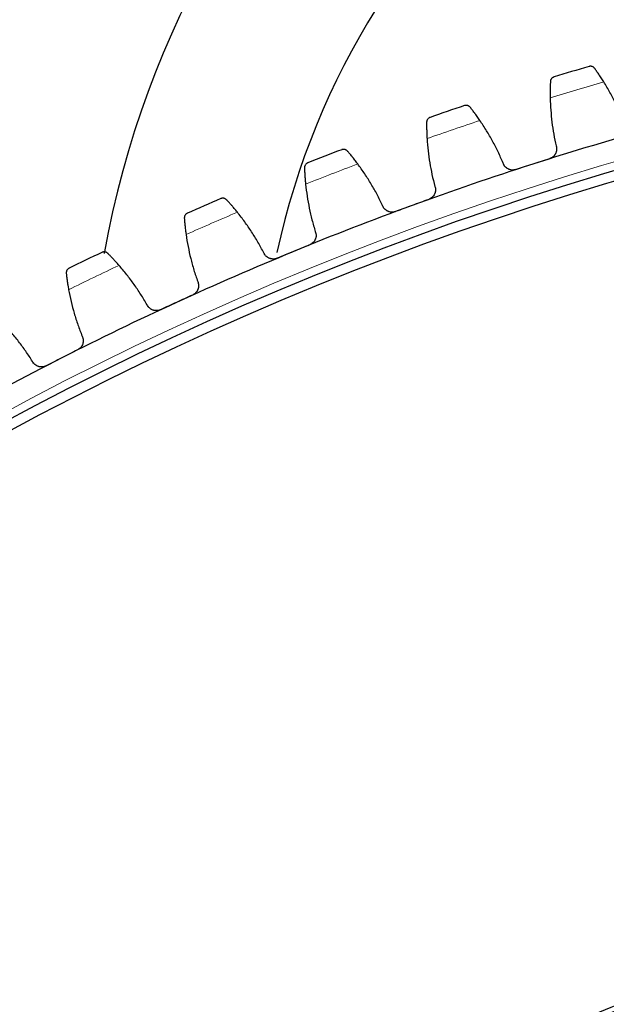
# Model space of a CAD drawing. Header units: inches. Extents: x 0 to 20790, y -12 to 14700.
# Tile 238 of 256: x 9749 to 9863, y 5046 to 5238. Entities that reach past the tile are written whole.
import ezdxf

# ---------------------------------------------------------------- set-up
doc = ezdxf.new("R2010")
doc.units = ezdxf.units.IN
doc.layers.add('1', color=7, linetype='Continuous', true_color=0xffffff)

msp = doc.modelspace()

# ---------------------------------------------------------------- linework, layer by layer
at = {"layer": '1', "color": 110, "linetype": 'Continuous', "lineweight": 13}
for radius in [616.6, 458.862]:
    msp.add_circle((10038.31, 4618.796), radius, dxfattribs=at)
at = {"layer": '1', "color": 2, "linetype": 'Continuous', "lineweight": 25}
for radius in [615, 613, 461, 460, 458.594]:
    msp.add_circle((10038.31, 4618.796), radius, dxfattribs=at)
for centre, radius, start, end in [((9563.51, 5388.796), 215, 276.87482, 112.99341), ((9945.41, 5160.896), 183, 90, 169.97625), ((9945.41, 5160.896), 150, 90, 167.65875), ((10038.31, 4618.796), 636, 106.303279, 106.945129), ((10038.31, 4618.796), 636, 108.596272, 109.238123), ((10038.31, 4618.796), 621, 105.477707, 107.770701), ((10038.31, 4618.796), 636, 110.889266, 111.531116), ((10038.31, 4618.796), 621, 107.770701, 110.063694), ((10038.31, 4618.796), 636, 113.182259, 113.82411), ((10038.31, 4618.796), 621, 110.063694, 112.356688), ((10038.31, 4618.796), 621, 112.356688, 114.649682), ((10038.31, 4618.796), 636, 115.475253, 116.117104), ((10038.31, 4618.796), 621, 114.649682, 116.942675), ((10038.31, 4618.796), 621, 116.942675, 119.235669)]:
    msp.add_arc(centre, radius, start, end, dxfattribs=at)
at = {"layer": '1', "color": 110, "linetype": 'Continuous', "lineweight": 13}
for start, end in [(106.129843, 107.118564), (108.422837, 109.411558), (110.71583, 111.704552), (113.008824, 113.997545), (115.301818, 116.290539)]:
    msp.add_arc((10038.31, 4618.796), 632.294, start, end, dxfattribs=at)
at = {"layer": '1', "color": 2, "linetype": 'Continuous', "lineweight": 25}
for points, knots in [([(9860.861, 5228.85), (9860.825, 5228.899), (9860.787, 5228.943), (9860.705, 5229.021), (9860.663, 5229.056), (9860.575, 5229.117), (9860.529, 5229.143), (9860.436, 5229.187), (9860.389, 5229.205), (9860.293, 5229.234), (9860.244, 5229.245), (9860.148, 5229.259), (9860.1, 5229.263), (9860.004, 5229.263), (9859.957, 5229.259), (9859.886, 5229.249), (9859.851, 5229.243), (9859.811, 5229.233), (9859.791, 5229.228), (9859.782, 5229.226), (9859.777, 5229.224), (9859.774, 5229.223), (9859.771, 5229.222)], [0, 0, 0, 0, 0.125, 0.125, 0.25, 0.25, 0.375, 0.375, 0.5, 0.5, 0.625, 0.625, 0.75, 0.75, 0.875, 0.875, 0.9375, 0.96875, 0.984375, 0.9921875, 0.9921875, 1, 1, 1, 1]), ([(9862.649, 5226.2), (9862.561, 5226.34), (9862.475, 5226.477), (9862.303, 5226.744), (9862.134, 5227.006), (9861.97, 5227.254), (9861.848, 5227.436), (9861.808, 5227.496), (9861.748, 5227.585), (9861.728, 5227.614), (9861.689, 5227.672), (9861.669, 5227.701), (9861.573, 5227.842), (9861.423, 5228.059), (9861.285, 5228.256), (9861.153, 5228.444), (9861.09, 5228.532), (9861.015, 5228.637), (9861, 5228.658), (9860.971, 5228.698), (9860.928, 5228.758), (9860.887, 5228.814), (9860.861, 5228.85)], [0, 0, 0, 0, 0.125, 0.125, 0.25, 0.375, 0.375, 0.4375, 0.4375, 0.46875, 0.46875, 0.5, 0.5, 0.625, 0.75, 0.75, 0.875, 0.875, 0.90625, 0.90625, 0.9375, 1, 1, 1, 1]), ([(9852.237, 5226.275), (9852.232, 5226.186), (9852.228, 5226.091), (9852.22, 5225.887), (9852.211, 5225.671), (9852.204, 5225.43), (9852.2, 5225.272), (9852.199, 5225.24), (9852.197, 5225.175), (9852.196, 5225.142), (9852.194, 5225.042), (9852.193, 5224.975), (9852.189, 5224.769), (9852.187, 5224.628), (9852.184, 5224.339), (9852.184, 5224.19), (9852.184, 5223.961), (9852.184, 5223.883), (9852.185, 5223.766), (9852.185, 5223.726), (9852.186, 5223.647), (9852.186, 5223.607), (9852.188, 5223.407), (9852.191, 5223.244), (9852.194, 5223.079)], [0, 0, 0, 0, 0.125, 0.125, 0.25, 0.375, 0.375, 0.40625, 0.40625, 0.4375, 0.4375, 0.5, 0.5, 0.625, 0.625, 0.75, 0.75, 0.8125, 0.8125, 0.84375, 0.84375, 0.875, 0.875, 1, 1, 1, 1]), ([(9852.944, 5227.184), (9852.943, 5227.184), (9852.941, 5227.183), (9852.938, 5227.182), (9852.937, 5227.182), (9852.933, 5227.181), (9852.924, 5227.178), (9852.905, 5227.171), (9852.866, 5227.157), (9852.833, 5227.143), (9852.769, 5227.113), (9852.727, 5227.09), (9852.608, 5227.012), (9852.535, 5226.948), (9852.439, 5226.834), (9852.409, 5226.793), (9852.369, 5226.727), (9852.356, 5226.704), (9852.332, 5226.657), (9852.321, 5226.633), (9852.29, 5226.558), (9852.273, 5226.505), (9852.248, 5226.394), (9852.24, 5226.336), (9852.237, 5226.275)], [0, 0, 0, 0, 0.0039062, 0.0039062, 0.0078125, 0.0078125, 0.015625, 0.03125, 0.0625, 0.125, 0.125, 0.25, 0.25, 0.5, 0.5, 0.625, 0.625, 0.6875, 0.6875, 0.75, 0.75, 0.875, 0.875, 1, 1, 1, 1]), ([(9836.595, 5221.262), (9836.557, 5221.31), (9836.517, 5221.352), (9836.433, 5221.427), (9836.389, 5221.46), (9836.298, 5221.517), (9836.252, 5221.541), (9836.157, 5221.582), (9836.109, 5221.598), (9836.012, 5221.623), (9835.963, 5221.632), (9835.866, 5221.642), (9835.818, 5221.644), (9835.723, 5221.64), (9835.675, 5221.635), (9835.605, 5221.622), (9835.571, 5221.614), (9835.531, 5221.603), (9835.511, 5221.597), (9835.502, 5221.594), (9835.497, 5221.592), (9835.494, 5221.591), (9835.491, 5221.59)], [0, 0, 0, 0, 0.125, 0.125, 0.25, 0.25, 0.375, 0.375, 0.5, 0.5, 0.625, 0.625, 0.75, 0.75, 0.875, 0.875, 0.9375, 0.96875, 0.984375, 0.9921875, 0.9921875, 1, 1, 1, 1]), ([(9838.488, 5218.686), (9838.395, 5218.822), (9838.302, 5218.955), (9838.121, 5219.216), (9837.941, 5219.47), (9837.767, 5219.712), (9837.638, 5219.889), (9837.595, 5219.947), (9837.532, 5220.033), (9837.511, 5220.062), (9837.469, 5220.118), (9837.449, 5220.146), (9837.346, 5220.283), (9837.189, 5220.494), (9837.043, 5220.685), (9836.903, 5220.867), (9836.836, 5220.954), (9836.757, 5221.055), (9836.741, 5221.075), (9836.711, 5221.115), (9836.665, 5221.173), (9836.623, 5221.227), (9836.595, 5221.262)], [0, 0, 0, 0, 0.125, 0.125, 0.25, 0.375, 0.375, 0.4375, 0.4375, 0.46875, 0.46875, 0.5, 0.5, 0.625, 0.75, 0.75, 0.875, 0.875, 0.90625, 0.90625, 0.9375, 1, 1, 1, 1]), ([(9828.081, 5218.344), (9828.08, 5218.255), (9828.08, 5218.16), (9828.079, 5217.956), (9828.08, 5217.739), (9828.082, 5217.498), (9828.084, 5217.34), (9828.084, 5217.308), (9828.085, 5217.243), (9828.086, 5217.21), (9828.088, 5217.11), (9828.089, 5217.043), (9828.093, 5216.837), (9828.097, 5216.697), (9828.106, 5216.407), (9828.111, 5216.258), (9828.121, 5216.029), (9828.124, 5215.952), (9828.129, 5215.835), (9828.131, 5215.795), (9828.135, 5215.716), (9828.137, 5215.676), (9828.147, 5215.476), (9828.156, 5215.313), (9828.166, 5215.148)], [0, 0, 0, 0, 0.125, 0.125, 0.25, 0.375, 0.375, 0.40625, 0.40625, 0.4375, 0.4375, 0.5, 0.5, 0.625, 0.625, 0.75, 0.75, 0.8125, 0.8125, 0.84375, 0.84375, 0.875, 0.875, 1, 1, 1, 1]), ([(9828.751, 5219.281), (9828.75, 5219.28), (9828.748, 5219.28), (9828.746, 5219.279), (9828.744, 5219.278), (9828.74, 5219.277), (9828.732, 5219.274), (9828.712, 5219.266), (9828.674, 5219.25), (9828.642, 5219.235), (9828.579, 5219.203), (9828.538, 5219.178), (9828.422, 5219.095), (9828.352, 5219.028), (9828.26, 5218.91), (9828.232, 5218.868), (9828.195, 5218.801), (9828.183, 5218.778), (9828.161, 5218.73), (9828.151, 5218.705), (9828.123, 5218.628), (9828.108, 5218.575), (9828.087, 5218.463), (9828.081, 5218.405), (9828.081, 5218.344)], [0, 0, 0, 0, 0.0039063, 0.0039063, 0.0078125, 0.0078125, 0.015625, 0.03125, 0.0625, 0.125, 0.125, 0.25, 0.25, 0.5, 0.5, 0.625, 0.625, 0.6875, 0.6875, 0.75, 0.75, 0.875, 0.875, 1, 1, 1, 1]), ([(9812.652, 5212.709), (9812.613, 5212.755), (9812.571, 5212.796), (9812.483, 5212.867), (9812.438, 5212.898), (9812.345, 5212.952), (9812.298, 5212.974), (9812.202, 5213.011), (9812.153, 5213.025), (9812.055, 5213.047), (9812.006, 5213.053), (9811.909, 5213.06), (9811.861, 5213.059), (9811.765, 5213.052), (9811.718, 5213.045), (9811.649, 5213.029), (9811.614, 5213.02), (9811.575, 5213.007), (9811.555, 5213), (9811.547, 5212.997), (9811.541, 5212.995), (9811.539, 5212.994), (9811.536, 5212.993)], [0, 0, 0, 0, 0.125, 0.125, 0.25, 0.25, 0.375, 0.375, 0.5, 0.5, 0.625, 0.625, 0.75, 0.75, 0.875, 0.875, 0.9375, 0.96875, 0.984375, 0.9921875, 0.9921875, 1, 1, 1, 1]), ([(9814.646, 5210.21), (9814.548, 5210.343), (9814.45, 5210.473), (9814.258, 5210.725), (9814.069, 5210.972), (9813.885, 5211.207), (9813.749, 5211.379), (9813.704, 5211.435), (9813.637, 5211.519), (9813.615, 5211.546), (9813.571, 5211.601), (9813.55, 5211.628), (9813.442, 5211.761), (9813.276, 5211.965), (9813.123, 5212.151), (9812.976, 5212.327), (9812.906, 5212.411), (9812.822, 5212.509), (9812.806, 5212.528), (9812.774, 5212.567), (9812.726, 5212.622), (9812.681, 5212.675), (9812.652, 5212.709)], [0, 0, 0, 0, 0.125, 0.125, 0.25, 0.375, 0.375, 0.4375, 0.4375, 0.46875, 0.46875, 0.5, 0.5, 0.625, 0.75, 0.75, 0.875, 0.875, 0.90625, 0.90625, 0.9375, 1, 1, 1, 1]), ([(9853.348, 5213.713), (9853.386, 5213.59), (9853.412, 5213.465), (9853.433, 5213.275), (9853.437, 5213.211), (9853.438, 5213.115), (9853.438, 5213.083), (9853.436, 5213.018), (9853.434, 5212.986), (9853.42, 5212.825), (9853.397, 5212.699), (9853.345, 5212.513), (9853.324, 5212.452), (9853.289, 5212.361), (9853.276, 5212.33), (9853.249, 5212.271), (9853.235, 5212.241), (9853.162, 5212.097), (9853.092, 5211.987), (9852.991, 5211.859), (9852.97, 5211.833), (9852.927, 5211.783), (9852.904, 5211.759), (9852.836, 5211.687), (9852.788, 5211.642), (9852.638, 5211.514), (9852.531, 5211.439), (9852.385, 5211.358), (9852.356, 5211.342), (9852.296, 5211.313), (9852.266, 5211.299), (9852.174, 5211.259), (9852.112, 5211.235), (9852.048, 5211.215)], [0, 0, 0, 0, 0.125, 0.125, 0.1875, 0.1875, 0.21875, 0.21875, 0.25, 0.25, 0.375, 0.375, 0.4375, 0.4375, 0.46875, 0.46875, 0.5, 0.5, 0.625, 0.625, 0.65625, 0.65625, 0.6875, 0.6875, 0.75, 0.75, 0.875, 0.875, 0.90625, 0.90625, 0.9375, 0.9375, 1, 1, 1, 1]), ([(9804.894, 5210.415), (9804.892, 5210.415), (9804.891, 5210.414), (9804.888, 5210.413), (9804.887, 5210.413), (9804.883, 5210.411), (9804.875, 5210.408), (9804.855, 5210.399), (9804.818, 5210.382), (9804.744, 5210.344), (9804.685, 5210.304), (9804.572, 5210.217), (9804.505, 5210.147), (9804.418, 5210.026), (9804.392, 5209.983), (9804.357, 5209.914), (9804.346, 5209.89), (9804.326, 5209.841), (9804.317, 5209.816), (9804.292, 5209.739), (9804.279, 5209.685), (9804.263, 5209.572), (9804.259, 5209.514), (9804.261, 5209.453)], [0, 0, 0, 0, 0.0039063, 0.0039063, 0.0078125, 0.0078125, 0.015625, 0.03125, 0.0625, 0.125, 0.25, 0.25, 0.5, 0.5, 0.625, 0.625, 0.6875, 0.6875, 0.75, 0.75, 0.875, 0.875, 1, 1, 1, 1]), ([(9845.503, 5209.117), (9845.439, 5209.097), (9845.311, 5209.062), (9845.116, 5209.031), (9844.984, 5209.023), (9844.885, 5209.021), (9844.851, 5209.022), (9844.785, 5209.024), (9844.752, 5209.026), (9844.588, 5209.04), (9844.46, 5209.064), (9844.302, 5209.11), (9844.271, 5209.12), (9844.224, 5209.136), (9844.209, 5209.142), (9844.178, 5209.153), (9844.102, 5209.183), (9843.969, 5209.244), (9843.857, 5209.309), (9843.749, 5209.38), (9843.696, 5209.418), (9843.543, 5209.539), (9843.451, 5209.629), (9843.327, 5209.775), (9843.288, 5209.826), (9843.233, 5209.905), (9843.215, 5209.932), (9843.18, 5209.987), (9843.164, 5210.015), (9843.085, 5210.155), (9843.034, 5210.272), (9842.993, 5210.394)], [0, 0, 0, 0, 0.0625, 0.125, 0.1875, 0.1875, 0.21875, 0.21875, 0.25, 0.25, 0.375, 0.375, 0.40625, 0.40625, 0.421875, 0.421875, 0.4375, 0.5, 0.5625, 0.5625, 0.625, 0.625, 0.75, 0.75, 0.8125, 0.8125, 0.84375, 0.84375, 0.875, 0.875, 1, 1, 1, 1]), ([(9804.261, 5209.453), (9804.264, 5209.364), (9804.268, 5209.268), (9804.275, 5209.065), (9804.284, 5208.849), (9804.296, 5208.608), (9804.305, 5208.45), (9804.306, 5208.417), (9804.31, 5208.353), (9804.312, 5208.32), (9804.318, 5208.22), (9804.322, 5208.153), (9804.334, 5207.948), (9804.344, 5207.807), (9804.364, 5207.518), (9804.375, 5207.37), (9804.394, 5207.141), (9804.4, 5207.064), (9804.41, 5206.947), (9804.414, 5206.908), (9804.421, 5206.829), (9804.424, 5206.789), (9804.442, 5206.589), (9804.458, 5206.427), (9804.475, 5206.263)], [0, 0, 0, 0, 0.125, 0.125, 0.25, 0.375, 0.375, 0.40625, 0.40625, 0.4375, 0.4375, 0.5, 0.5, 0.625, 0.625, 0.75, 0.75, 0.8125, 0.8125, 0.84375, 0.84375, 0.875, 0.875, 1, 1, 1, 1]), ([(9829.693, 5205.837), (9829.737, 5205.715), (9829.768, 5205.591), (9829.796, 5205.402), (9829.803, 5205.338), (9829.808, 5205.242), (9829.809, 5205.21), (9829.809, 5205.145), (9829.808, 5205.113), (9829.801, 5204.952), (9829.784, 5204.825), (9829.739, 5204.637), (9829.72, 5204.575), (9829.689, 5204.483), (9829.677, 5204.452), (9829.653, 5204.391), (9829.64, 5204.361), (9829.572, 5204.214), (9829.507, 5204.102), (9829.411, 5203.969), (9829.391, 5203.943), (9829.35, 5203.892), (9829.329, 5203.866), (9829.263, 5203.792), (9829.217, 5203.745), (9829.073, 5203.611), (9828.968, 5203.532), (9828.826, 5203.445), (9828.797, 5203.428), (9828.739, 5203.396), (9828.709, 5203.381), (9828.619, 5203.337), (9828.558, 5203.311), (9828.495, 5203.288)], [0, 0, 0, 0, 0.125, 0.125, 0.1875, 0.1875, 0.21875, 0.21875, 0.25, 0.25, 0.375, 0.375, 0.4375, 0.4375, 0.46875, 0.46875, 0.5, 0.5, 0.625, 0.625, 0.65625, 0.65625, 0.6875, 0.6875, 0.75, 0.75, 0.875, 0.875, 0.90625, 0.90625, 0.9375, 0.9375, 1, 1, 1, 1]), ([(9789.071, 5203.205), (9789.029, 5203.25), (9788.986, 5203.288), (9788.896, 5203.357), (9788.849, 5203.386), (9788.754, 5203.435), (9788.706, 5203.456), (9788.609, 5203.489), (9788.559, 5203.501), (9788.46, 5203.519), (9788.411, 5203.523), (9788.314, 5203.526), (9788.266, 5203.523), (9788.171, 5203.512), (9788.124, 5203.503), (9788.055, 5203.484), (9788.021, 5203.474), (9787.982, 5203.46), (9787.963, 5203.452), (9787.955, 5203.449), (9787.949, 5203.446), (9787.947, 5203.445), (9787.944, 5203.444)], [0, 0, 0, 0, 0.125, 0.125, 0.25, 0.25, 0.375, 0.375, 0.5, 0.5, 0.625, 0.625, 0.75, 0.75, 0.875, 0.875, 0.9375, 0.96875, 0.984375, 0.9921875, 0.9921875, 1, 1, 1, 1]), ([(9791.163, 5200.788), (9791.059, 5200.917), (9790.957, 5201.042), (9790.755, 5201.287), (9790.556, 5201.526), (9790.362, 5201.754), (9790.22, 5201.92), (9790.173, 5201.974), (9790.103, 5202.055), (9790.079, 5202.082), (9790.034, 5202.134), (9790.011, 5202.161), (9789.898, 5202.29), (9789.724, 5202.487), (9789.563, 5202.666), (9789.409, 5202.836), (9789.336, 5202.917), (9789.249, 5203.012), (9789.231, 5203.031), (9789.198, 5203.067), (9789.148, 5203.121), (9789.101, 5203.172), (9789.071, 5203.205)], [0, 0, 0, 0, 0.125, 0.125, 0.25, 0.375, 0.375, 0.4375, 0.4375, 0.46875, 0.46875, 0.5, 0.5, 0.625, 0.75, 0.75, 0.875, 0.875, 0.90625, 0.90625, 0.9375, 1, 1, 1, 1]), ([(9822.039, 5200.93), (9821.976, 5200.907), (9821.849, 5200.868), (9821.656, 5200.829), (9821.524, 5200.815), (9821.425, 5200.81), (9821.392, 5200.809), (9821.325, 5200.809), (9821.292, 5200.809), (9821.128, 5200.817), (9820.999, 5200.836), (9820.84, 5200.875), (9820.808, 5200.884), (9820.761, 5200.898), (9820.745, 5200.903), (9820.714, 5200.913), (9820.636, 5200.94), (9820.501, 5200.996), (9820.386, 5201.056), (9820.275, 5201.122), (9820.221, 5201.158), (9820.064, 5201.274), (9819.968, 5201.36), (9819.838, 5201.501), (9819.797, 5201.55), (9819.739, 5201.627), (9819.72, 5201.653), (9819.683, 5201.706), (9819.666, 5201.733), (9819.582, 5201.87), (9819.525, 5201.985), (9819.48, 5202.106)], [0, 0, 0, 0, 0.0625, 0.125, 0.1875, 0.1875, 0.21875, 0.21875, 0.25, 0.25, 0.375, 0.375, 0.40625, 0.40625, 0.421875, 0.421875, 0.4375, 0.5, 0.5625, 0.5625, 0.625, 0.625, 0.75, 0.75, 0.8125, 0.8125, 0.84375, 0.84375, 0.875, 0.875, 1, 1, 1, 1]), ([(9781.41, 5200.603), (9781.409, 5200.602), (9781.408, 5200.602), (9781.405, 5200.6), (9781.404, 5200.6), (9781.399, 5200.598), (9781.391, 5200.594), (9781.373, 5200.585), (9781.336, 5200.567), (9781.264, 5200.525), (9781.206, 5200.483), (9781.097, 5200.391), (9781.032, 5200.319), (9780.951, 5200.195), (9780.926, 5200.15), (9780.894, 5200.08), (9780.884, 5200.056), (9780.866, 5200.006), (9780.858, 5199.981), (9780.836, 5199.902), (9780.825, 5199.848), (9780.814, 5199.735), (9780.812, 5199.676), (9780.817, 5199.616)], [0, 0, 0, 0, 0.0039063, 0.0039063, 0.0078125, 0.0078125, 0.015625, 0.03125, 0.0625, 0.125, 0.25, 0.25, 0.5, 0.5, 0.625, 0.625, 0.6875, 0.6875, 0.75, 0.75, 0.875, 0.875, 1, 1, 1, 1]), ([(9780.817, 5199.616), (9780.823, 5199.527), (9780.83, 5199.432), (9780.846, 5199.229), (9780.864, 5199.013), (9780.885, 5198.773), (9780.9, 5198.615), (9780.903, 5198.583), (9780.909, 5198.518), (9780.913, 5198.486), (9780.922, 5198.386), (9780.929, 5198.319), (9780.95, 5198.115), (9780.965, 5197.975), (9780.997, 5197.687), (9781.014, 5197.539), (9781.042, 5197.311), (9781.051, 5197.235), (9781.066, 5197.118), (9781.071, 5197.079), (9781.081, 5197), (9781.086, 5196.961), (9781.112, 5196.762), (9781.134, 5196.601), (9781.157, 5196.437)], [0, 0, 0, 0, 0.125, 0.125, 0.25, 0.375, 0.375, 0.40625, 0.40625, 0.4375, 0.4375, 0.5, 0.5, 0.625, 0.625, 0.75, 0.75, 0.8125, 0.8125, 0.84375, 0.84375, 0.875, 0.875, 1, 1, 1, 1]), ([(9806.373, 5197.02), (9806.421, 5196.9), (9806.457, 5196.777), (9806.493, 5196.59), (9806.502, 5196.526), (9806.511, 5196.431), (9806.513, 5196.398), (9806.516, 5196.334), (9806.517, 5196.301), (9806.517, 5196.14), (9806.504, 5196.013), (9806.466, 5195.823), (9806.451, 5195.76), (9806.422, 5195.667), (9806.412, 5195.636), (9806.39, 5195.574), (9806.379, 5195.544), (9806.317, 5195.394), (9806.256, 5195.279), (9806.166, 5195.143), (9806.147, 5195.116), (9806.108, 5195.063), (9806.088, 5195.036), (9806.025, 5194.96), (9805.981, 5194.911), (9805.842, 5194.771), (9805.741, 5194.688), (9805.602, 5194.595), (9805.574, 5194.577), (9805.517, 5194.543), (9805.488, 5194.526), (9805.4, 5194.479), (9805.34, 5194.451), (9805.278, 5194.426)], [0, 0, 0, 0, 0.125, 0.125, 0.1875, 0.1875, 0.21875, 0.21875, 0.25, 0.25, 0.375, 0.375, 0.4375, 0.4375, 0.46875, 0.46875, 0.5, 0.5, 0.625, 0.625, 0.65625, 0.65625, 0.6875, 0.6875, 0.75, 0.75, 0.875, 0.875, 0.90625, 0.90625, 0.9375, 0.9375, 1, 1, 1, 1]), ([(9765.888, 5192.765), (9765.845, 5192.808), (9765.8, 5192.845), (9765.707, 5192.91), (9765.66, 5192.937), (9765.563, 5192.983), (9765.514, 5193.001), (9765.415, 5193.03), (9765.366, 5193.041), (9765.266, 5193.054), (9765.217, 5193.057), (9765.119, 5193.055), (9765.071, 5193.051), (9764.977, 5193.036), (9764.93, 5193.025), (9764.862, 5193.004), (9764.829, 5192.992), (9764.791, 5192.976), (9764.772, 5192.968), (9764.764, 5192.964), (9764.758, 5192.961), (9764.755, 5192.96), (9764.753, 5192.959)], [0, 0, 0, 0, 0.125, 0.125, 0.25, 0.25, 0.375, 0.375, 0.5, 0.5, 0.625, 0.625, 0.75, 0.75, 0.875, 0.875, 0.9375, 0.96875, 0.984375, 0.9921875, 0.9921875, 1, 1, 1, 1]), ([(9768.076, 5190.434), (9767.967, 5190.558), (9767.86, 5190.68), (9767.648, 5190.916), (9767.439, 5191.147), (9767.237, 5191.366), (9767.088, 5191.527), (9767.039, 5191.579), (9766.965, 5191.657), (9766.941, 5191.683), (9766.893, 5191.734), (9766.869, 5191.759), (9766.751, 5191.884), (9766.57, 5192.074), (9766.402, 5192.246), (9766.241, 5192.41), (9766.165, 5192.488), (9766.074, 5192.579), (9766.056, 5192.597), (9766.021, 5192.633), (9765.969, 5192.685), (9765.92, 5192.734), (9765.888, 5192.765)], [0, 0, 0, 0, 0.125, 0.125, 0.25, 0.375, 0.375, 0.4375, 0.4375, 0.46875, 0.46875, 0.5, 0.5, 0.625, 0.75, 0.75, 0.875, 0.875, 0.90625, 0.90625, 0.9375, 1, 1, 1, 1]), ([(9798.921, 5191.811), (9798.859, 5191.786), (9798.734, 5191.741), (9798.542, 5191.694), (9798.412, 5191.675), (9798.313, 5191.666), (9798.279, 5191.664), (9798.213, 5191.661), (9798.18, 5191.661), (9798.015, 5191.662), (9797.885, 5191.675), (9797.725, 5191.708), (9797.693, 5191.716), (9797.645, 5191.728), (9797.629, 5191.732), (9797.598, 5191.741), (9797.519, 5191.765), (9797.382, 5191.815), (9797.265, 5191.871), (9797.151, 5191.933), (9797.096, 5191.966), (9796.934, 5192.076), (9796.835, 5192.158), (9796.699, 5192.293), (9796.656, 5192.341), (9796.595, 5192.415), (9796.575, 5192.441), (9796.536, 5192.493), (9796.518, 5192.519), (9796.428, 5192.652), (9796.367, 5192.765), (9796.317, 5192.884)], [0, 0, 0, 0, 0.0625, 0.125, 0.1875, 0.1875, 0.21875, 0.21875, 0.25, 0.25, 0.375, 0.375, 0.40625, 0.40625, 0.421875, 0.421875, 0.4375, 0.5, 0.5625, 0.5625, 0.625, 0.625, 0.75, 0.75, 0.8125, 0.8125, 0.84375, 0.84375, 0.875, 0.875, 1, 1, 1, 1]), ([(9758.338, 5189.858), (9758.337, 5189.858), (9758.335, 5189.857), (9758.333, 5189.856), (9758.332, 5189.855), (9758.328, 5189.853), (9758.32, 5189.849), (9758.301, 5189.84), (9758.265, 5189.819), (9758.195, 5189.775), (9758.139, 5189.731), (9758.034, 5189.635), (9757.972, 5189.56), (9757.895, 5189.432), (9757.872, 5189.387), (9757.843, 5189.316), (9757.834, 5189.291), (9757.818, 5189.241), (9757.811, 5189.215), (9757.792, 5189.136), (9757.784, 5189.081), (9757.777, 5188.967), (9757.778, 5188.909), (9757.785, 5188.848)], [0, 0, 0, 0, 0.0039062, 0.0039062, 0.0078125, 0.0078125, 0.015625, 0.03125, 0.0625, 0.125, 0.25, 0.25, 0.5, 0.5, 0.625, 0.625, 0.6875, 0.6875, 0.75, 0.75, 0.875, 0.875, 1, 1, 1, 1]), ([(9757.785, 5188.848), (9757.795, 5188.76), (9757.806, 5188.665), (9757.83, 5188.463), (9757.856, 5188.248), (9757.887, 5188.009), (9757.908, 5187.852), (9757.912, 5187.82), (9757.921, 5187.756), (9757.926, 5187.723), (9757.939, 5187.624), (9757.949, 5187.558), (9757.978, 5187.354), (9757.998, 5187.215), (9758.042, 5186.928), (9758.065, 5186.781), (9758.101, 5186.555), (9758.114, 5186.479), (9758.133, 5186.363), (9758.14, 5186.324), (9758.153, 5186.246), (9758.16, 5186.206), (9758.194, 5186.009), (9758.222, 5185.848), (9758.252, 5185.686)], [0, 0, 0, 0, 0.125, 0.125, 0.25, 0.375, 0.375, 0.40625, 0.40625, 0.4375, 0.4375, 0.5, 0.5, 0.625, 0.625, 0.75, 0.75, 0.8125, 0.8125, 0.84375, 0.84375, 0.875, 0.875, 1, 1, 1, 1]), ([(9783.424, 5187.277), (9783.477, 5187.159), (9783.518, 5187.038), (9783.561, 5186.852), (9783.573, 5186.789), (9783.586, 5186.694), (9783.589, 5186.662), (9783.595, 5186.597), (9783.597, 5186.565), (9783.603, 5186.404), (9783.595, 5186.276), (9783.565, 5186.085), (9783.552, 5186.022), (9783.528, 5185.927), (9783.519, 5185.896), (9783.499, 5185.833), (9783.489, 5185.802), (9783.433, 5185.65), (9783.377, 5185.533), (9783.292, 5185.393), (9783.275, 5185.366), (9783.238, 5185.311), (9783.218, 5185.284), (9783.159, 5185.205), (9783.117, 5185.154), (9782.984, 5185.009), (9782.886, 5184.922), (9782.751, 5184.823), (9782.724, 5184.804), (9782.668, 5184.768), (9782.64, 5184.75), (9782.554, 5184.7), (9782.494, 5184.669), (9782.434, 5184.641)], [0, 0, 0, 0, 0.125, 0.125, 0.1875, 0.1875, 0.21875, 0.21875, 0.25, 0.25, 0.375, 0.375, 0.4375, 0.4375, 0.46875, 0.46875, 0.5, 0.5, 0.625, 0.625, 0.65625, 0.65625, 0.6875, 0.6875, 0.75, 0.75, 0.875, 0.875, 0.90625, 0.90625, 0.9375, 0.9375, 1, 1, 1, 1]), ([(9776.186, 5181.774), (9776.126, 5181.747), (9776.003, 5181.697), (9775.813, 5181.643), (9775.683, 5181.619), (9775.584, 5181.605), (9775.551, 5181.602), (9775.485, 5181.596), (9775.452, 5181.594), (9775.288, 5181.589), (9775.157, 5181.597), (9774.996, 5181.624), (9774.963, 5181.63), (9774.915, 5181.64), (9774.899, 5181.644), (9774.867, 5181.652), (9774.788, 5181.672), (9774.648, 5181.717), (9774.53, 5181.768), (9774.413, 5181.825), (9774.357, 5181.856), (9774.19, 5181.959), (9774.088, 5182.037), (9773.947, 5182.167), (9773.902, 5182.213), (9773.838, 5182.285), (9773.817, 5182.31), (9773.777, 5182.36), (9773.757, 5182.385), (9773.662, 5182.515), (9773.597, 5182.625), (9773.542, 5182.742)], [0, 0, 0, 0, 0.0625, 0.125, 0.1875, 0.1875, 0.21875, 0.21875, 0.25, 0.25, 0.375, 0.375, 0.40625, 0.40625, 0.421875, 0.421875, 0.4375, 0.5, 0.5625, 0.5625, 0.625, 0.625, 0.75, 0.75, 0.8125, 0.8125, 0.84375, 0.84375, 0.875, 0.875, 1, 1, 1, 1]), ([(9760.884, 5176.624), (9760.941, 5176.508), (9760.987, 5176.389), (9761.038, 5176.205), (9761.052, 5176.143), (9761.068, 5176.048), (9761.073, 5176.016), (9761.081, 5175.952), (9761.085, 5175.919), (9761.097, 5175.759), (9761.095, 5175.631), (9761.072, 5175.439), (9761.062, 5175.375), (9761.041, 5175.279), (9761.033, 5175.247), (9761.017, 5175.184), (9761.007, 5175.153), (9760.958, 5174.999), (9760.906, 5174.879), (9760.827, 5174.736), (9760.811, 5174.708), (9760.776, 5174.652), (9760.758, 5174.624), (9760.701, 5174.543), (9760.661, 5174.49), (9760.534, 5174.34), (9760.44, 5174.249), (9760.309, 5174.145), (9760.283, 5174.125), (9760.228, 5174.087), (9760.201, 5174.068), (9760.117, 5174.014), (9760.059, 5173.981), (9759.999, 5173.951)], [0, 0, 0, 0, 0.125, 0.125, 0.1875, 0.1875, 0.21875, 0.21875, 0.25, 0.25, 0.375, 0.375, 0.4375, 0.4375, 0.46875, 0.46875, 0.5, 0.5, 0.625, 0.625, 0.65625, 0.65625, 0.6875, 0.6875, 0.75, 0.75, 0.875, 0.875, 0.90625, 0.90625, 0.9375, 0.9375, 1, 1, 1, 1]), ([(9753.872, 5170.836), (9753.812, 5170.806), (9753.691, 5170.752), (9753.504, 5170.689), (9753.375, 5170.66), (9753.277, 5170.643), (9753.244, 5170.638), (9753.178, 5170.63), (9753.145, 5170.627), (9752.981, 5170.615), (9752.85, 5170.618), (9752.688, 5170.638), (9752.655, 5170.643), (9752.607, 5170.651), (9752.591, 5170.654), (9752.558, 5170.661), (9752.478, 5170.678), (9752.337, 5170.717), (9752.216, 5170.764), (9752.098, 5170.816), (9752.04, 5170.845), (9751.87, 5170.941), (9751.765, 5171.015), (9751.619, 5171.139), (9751.572, 5171.183), (9751.505, 5171.253), (9751.483, 5171.276), (9751.441, 5171.325), (9751.42, 5171.35), (9751.32, 5171.475), (9751.25, 5171.583), (9751.191, 5171.697)], [0, 0, 0, 0, 0.0625, 0.125, 0.1875, 0.1875, 0.21875, 0.21875, 0.25, 0.25, 0.375, 0.375, 0.40625, 0.40625, 0.421875, 0.421875, 0.4375, 0.5, 0.5625, 0.5625, 0.625, 0.625, 0.75, 0.75, 0.8125, 0.8125, 0.84375, 0.84375, 0.875, 0.875, 1, 1, 1, 1])]:
    msp.add_open_spline(points, degree=3, knots=knots, dxfattribs=at)
for points in [[(9866.819, 5217.735), (9866.544, 5218.475), (9865.957, 5219.938), (9864.968, 5222.08), (9863.872, 5224.17), (9863.069, 5225.529), (9862.649, 5226.2)], [(9852.194, 5223.079), (9852.211, 5222.287), (9852.284, 5220.71), (9852.514, 5218.361), (9852.861, 5216.028), (9853.172, 5214.483), (9853.348, 5213.713)], [(9842.993, 5210.394), (9842.688, 5211.123), (9842.043, 5212.561), (9840.97, 5214.661), (9839.791, 5216.706), (9838.934, 5218.032), (9838.488, 5218.686)], [(9828.166, 5215.148), (9828.214, 5214.358), (9828.351, 5212.786), (9828.674, 5210.447), (9829.115, 5208.13), (9829.487, 5206.599), (9829.693, 5205.837)], [(9852.048, 5211.215), (9850.957, 5210.865), (9849.866, 5210.515), (9848.776, 5210.166)], [(9819.48, 5202.106), (9819.146, 5202.822), (9818.444, 5204.233), (9817.288, 5206.289), (9816.028, 5208.285), (9815.119, 5209.575), (9814.646, 5210.21)], [(9848.776, 5210.166), (9847.685, 5209.816), (9846.594, 5209.467), (9845.503, 5209.117)], [(9804.475, 5206.263), (9804.554, 5205.476), (9804.754, 5203.91), (9805.17, 5201.586), (9805.703, 5199.288), (9806.137, 5197.773), (9806.373, 5197.02)], [(9828.495, 5203.288), (9827.419, 5202.895), (9826.343, 5202.502), (9825.267, 5202.109)], [(9796.317, 5192.884), (9795.955, 5193.585), (9795.197, 5194.967), (9793.959, 5196.975), (9792.621, 5198.919), (9791.66, 5200.173), (9791.163, 5200.788)], [(9825.267, 5202.109), (9824.191, 5201.716), (9823.115, 5201.323), (9822.039, 5200.93)], [(9781.157, 5196.437), (9781.269, 5195.653), (9781.531, 5194.097), (9782.04, 5191.792), (9782.664, 5189.517), (9783.158, 5188.02), (9783.424, 5187.277)], [(9802.099, 5193.118), (9801.04, 5192.683), (9799.98, 5192.247), (9798.921, 5191.811)], [(9805.278, 5194.426), (9804.218, 5193.99), (9803.159, 5193.554), (9802.099, 5193.118)], [(9773.542, 5182.742), (9773.152, 5183.429), (9772.34, 5184.779), (9771.022, 5186.736), (9769.607, 5188.625), (9768.597, 5189.839), (9768.076, 5190.434)], [(9758.252, 5185.686), (9758.395, 5184.907), (9758.719, 5183.362), (9759.32, 5181.08), (9760.035, 5178.832), (9760.588, 5177.356), (9760.884, 5176.624)], [(9782.434, 5184.641), (9781.392, 5184.163), (9780.351, 5183.686), (9779.31, 5183.208)], [(9779.31, 5183.208), (9778.269, 5182.73), (9777.228, 5182.252), (9776.186, 5181.774)], [(9751.191, 5171.697), (9750.774, 5172.368), (9749.908, 5173.684), (9748.513, 5175.587), (9747.023, 5177.418), (9745.966, 5178.59), (9745.421, 5179.164)], [(9759.999, 5173.951), (9758.978, 5173.431), (9757.957, 5172.912), (9756.936, 5172.393)], [(9756.936, 5172.393), (9755.914, 5171.874), (9754.893, 5171.355), (9753.872, 5170.836)]]:
    msp.add_open_spline(points, degree=3, dxfattribs=at)

doc.saveas('drawing.dxf')
